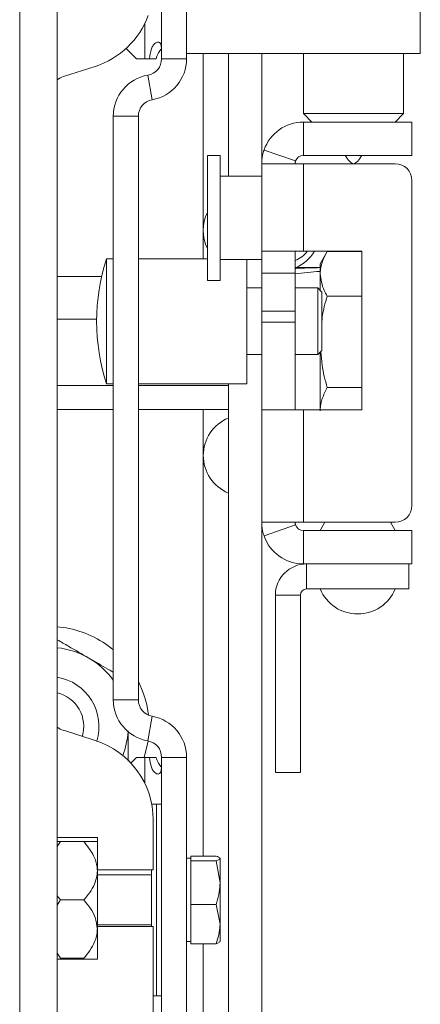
# Model space of a CAD drawing. Header units: millimetres. Extents: x 26 to 259, y 8 to 239.
# Tile 21 of 29: x 95 to 107, y 171 to 201. Entities that reach past the tile are written whole.
import ezdxf

# ---------------------------------------------------------------- set-up
doc = ezdxf.new("R2010")
doc.units = ezdxf.units.MM

msp = doc.modelspace()

# ---------------------------------------------------------------- linework, layer by layer
at = {"color": 7, "linetype": 'Continuous', "lineweight": 15}
for p, q in [((95.643, 154.519), (95.643, 230.769)), ((94.518, 210.019), (94.518, 169.269)), ((98.768, 208.457), (98.768, 199.68)), ((106.518, 199.832), (106.518, 204.832)), ((99.518, 202.332), (99.518, 199.68)), ((97.708, 199.99), (98.018, 199.68)), ((98.268, 199.68), (98.018, 199.68)), ((98.402, 199.68), (98.268, 199.68)), ((98.402, 199.68), (98.604, 199.68)), ((98.768, 199.68), (99.518, 199.68)), ((99.518, 199.832), (106.518, 199.832)), ((100.768, 199.832), (100.768, 196.157)), ((101.768, 199.832), (101.768, 196.532)), ((103.018, 199.832), (103.018, 198.032)), ((106.018, 198.032), (106.018, 199.832)), ((95.827, 199.146), (96.78, 199.451)), ((98.354, 199.188), (98.485, 198.449)), ((97.322, 180.457), (97.322, 197.957)), ((97.322, 197.957), (98.072, 197.957)), ((98.072, 180.457), (98.072, 197.957)), ((103.018, 198.032), (103.268, 197.782)), ((103.018, 198.032), (106.018, 198.032)), ((105.768, 197.782), (106.018, 198.032)), ((103.018, 196.782), (103.018, 197.782)), ((106.268, 197.782), (103.018, 197.782)), ((106.268, 196.782), (106.268, 197.782)), ((102.781, 196.614), (101.836, 196.941)), ((100.518, 196.782), (100.143, 196.782)), ((100.143, 196.782), (100.143, 193.032)), ((100.518, 196.782), (100.518, 193.032)), ((106.268, 196.782), (103.018, 196.782)), ((101.768, 196.532), (103.018, 196.532)), ((101.768, 196.532), (101.768, 193.907)), ((103.018, 196.532), (103.018, 193.907)), ((105.768, 196.532), (103.018, 196.532)), ((101.768, 196.157), (100.518, 196.157)), ((106.268, 186.282), (106.268, 196.032)), ((97.322, 193.682), (97.122, 193.682)), ((97.122, 193.682), (97.122, 193.541)), ((100.143, 193.682), (98.072, 193.682)), ((103.018, 193.907), (101.768, 193.907)), ((101.768, 193.907), (101.768, 193.249)), ((102.768, 193.907), (102.768, 193.249)), ((104.768, 193.907), (103.018, 193.907)), ((103.717, 193.877), (103.518, 193.532)), ((103.73, 193.899), (104.768, 193.899)), ((104.768, 193.907), (104.768, 189.157)), ((97.122, 193.541), (97.122, 189.932)), ((100.518, 193.657), (101.768, 193.657)), ((101.322, 193.657), (101.322, 193.541)), ((101.322, 193.541), (101.322, 189.932)), ((103.518, 193.419), (102.768, 193.419)), ((103.518, 193.231), (103.518, 193.532)), ((95.643, 193.152), (96.974, 193.152)), ((101.768, 193.249), (102.768, 193.249)), ((101.768, 192.114), (101.768, 193.249)), ((102.768, 192.114), (102.768, 193.249)), ((103.518, 192.736), (103.518, 193.231)), ((100.143, 193.032), (100.518, 193.032)), ((101.768, 192.807), (101.322, 192.807)), ((103.447, 192.807), (102.768, 192.807)), ((103.572, 192.682), (103.447, 192.807)), ((103.447, 190.807), (103.447, 192.807)), ((103.572, 192.682), (103.572, 190.932)), ((103.73, 192.563), (104.768, 192.563)), ((101.768, 192.114), (102.768, 192.114)), ((101.768, 191.785), (101.768, 192.114)), ((102.768, 191.785), (102.768, 192.114)), ((95.643, 191.874), (96.822, 191.874)), ((101.768, 191.785), (102.768, 191.785)), ((101.768, 191.782), (101.768, 189.157)), ((102.768, 191.782), (101.768, 191.782)), ((102.768, 191.782), (102.768, 189.157)), ((101.322, 190.807), (101.768, 190.807)), ((102.768, 190.807), (103.447, 190.807)), ((103.447, 190.807), (103.572, 190.932)), ((103.518, 189.157), (103.518, 190.878)), ((95.643, 189.879), (97.322, 189.879)), ((97.122, 189.932), (97.322, 189.932)), ((98.072, 189.932), (101.322, 189.932)), ((98.072, 189.879), (100.768, 189.879)), ((100.768, 189.932), (100.768, 168.645)), ((103.73, 189.82), (104.768, 189.82)), ((95.643, 189.162), (97.322, 189.162)), ((98.072, 189.162), (100.768, 189.162)), ((101.768, 189.157), (101.768, 185.782)), ((101.768, 189.157), (103.018, 189.157)), ((103.018, 189.157), (103.018, 185.782)), ((104.768, 189.157), (103.018, 189.157)), ((103.018, 185.782), (101.768, 185.782)), ((101.768, 185.782), (101.768, 168.645)), ((102.781, 185.7), (101.836, 185.373)), ((103.018, 185.782), (105.768, 185.782)), ((103.658, 185.782), (103.518, 185.532)), ((105.768, 185.532), (105.627, 185.782)), ((103.018, 184.532), (103.018, 185.532)), ((103.018, 185.532), (106.268, 185.532)), ((106.268, 185.532), (106.268, 184.532)), ((103.018, 184.532), (106.268, 184.532)), ((103.11, 184.532), (103.11, 183.782)), ((106.176, 183.782), (106.176, 184.532)), ((103.11, 183.782), (106.176, 183.782)), ((102.176, 178.282), (102.176, 183.598)), ((102.926, 183.598), (102.176, 183.598)), ((102.926, 178.282), (102.926, 183.598)), ((95.643, 182.646), (95.907, 182.613)), ((97.322, 180.457), (98.072, 180.457)), ((98.354, 179.226), (98.485, 179.964)), ((96.78, 179.238), (95.827, 179.543)), ((97.846, 178.562), (98.018, 178.733)), ((98.268, 178.733), (98.018, 178.733)), ((98.402, 178.733), (98.268, 178.733)), ((98.402, 178.733), (98.604, 178.733)), ((98.768, 178.733), (99.518, 178.733)), ((98.768, 169.957), (98.768, 178.733)), ((99.518, 169.957), (99.518, 178.733)), ((102.176, 178.282), (102.926, 178.282)), ((98.618, 177.332), (98.472, 177.332)), ((98.768, 177.332), (98.618, 177.332)), ((98.618, 177.332), (98.618, 171.582)), ((98.518, 175.357), (98.518, 176.857)), ((96.843, 176.332), (95.643, 176.332)), ((96.843, 175.357), (96.843, 176.332)), ((95.643, 176.062), (95.744, 176.207)), ((95.744, 176.207), (95.643, 176.207)), ((95.744, 176.207), (96.441, 176.207)), ((99.643, 175.707), (99.518, 175.707)), ((99.643, 175.701), (99.643, 175.771)), ((99.643, 175.771), (100.406, 175.771)), ((99.643, 175.631), (99.643, 175.701)), ((100.518, 175.707), (100.514, 175.713)), ((100.518, 174.974), (100.518, 175.701)), ((98.518, 175.357), (96.843, 175.357)), ((98.468, 175.357), (98.468, 173.657)), ((99.643, 174.974), (99.643, 175.631)), ((99.643, 175.631), (100.406, 175.631)), ((100.406, 175.631), (100.518, 174.974)), ((96.843, 175.332), (96.843, 173.657)), ((98.468, 175.207), (96.843, 175.207)), ((99.643, 174.317), (99.643, 174.974)), ((100.518, 173.73), (100.518, 174.974)), ((95.744, 174.457), (95.643, 174.585)), ((95.643, 174.297), (95.744, 174.457)), ((95.744, 174.457), (96.441, 174.457)), ((99.643, 174.317), (100.406, 174.317)), ((99.643, 173.73), (99.643, 174.317)), ((100.406, 174.317), (100.518, 173.73)), ((96.843, 173.707), (98.468, 173.707)), ((96.843, 172.682), (96.843, 173.657)), ((96.843, 173.657), (98.518, 173.657)), ((98.518, 171.075), (98.518, 173.657)), ((99.643, 173.143), (99.643, 173.73)), ((100.518, 173.73), (100.518, 173.208)), ((99.518, 173.207), (99.643, 173.207)), ((99.643, 173.143), (100.406, 173.143)), ((95.744, 172.707), (95.643, 172.863)), ((95.744, 172.707), (96.441, 172.707)), ((95.643, 172.682), (96.843, 172.682)), ((98.518, 171.582), (98.618, 171.582)), ((98.618, 171.582), (98.768, 171.582))]:
    msp.add_line(p, q, dxfattribs=at)
at = {"color": 8, "linetype": 'Continuous', "lineweight": 15}
for p, q in [((98.268, 200.742), (98.268, 199.68)), ((100.018, 199.832), (100.018, 193.682)), ((100.018, 189.162), (100.018, 175.771)), ((98.268, 177.947), (98.268, 178.733)), ((100.018, 173.143), (100.018, 168.645))]:
    msp.add_line(p, q, dxfattribs=at)
at = {"color": 7, "linetype": 'Continuous', "lineweight": 15, "flags": 128}
msp.add_lwpolyline([(98.361, 179.225), (98.348, 179.143), (98.247, 178.733)], dxfattribs=at)
at = {"color": 7, "linetype": 'Continuous', "lineweight": 15}
for centre, radius, start, end in [((96.018, 201.832), 2.5, 287.7447, 340.0516), ((98.268, 199.68), 0.5, 280, 0), ((98.268, 199.68), 1.25, 280, 0), ((96.018, 198.551), 0.625, 107.7447, 126.8699), ((98.572, 197.957), 1.25, 100, 180), ((98.572, 197.957), 0.5, 100, 180), ((103.018, 196.532), 1.25, 90, 160.9014), ((103.018, 196.532), 0.25, 90, 160.9014), ((105.768, 196.032), 0.5, 0, 90), ((101.236, 194.532), 1.219, 153.823, 206.177), ((102.831, 191.807), 6.009, 161.8194, 198.1806), ((102.518, 194.339), 0.75, 289.4712, 324.8203), ((102.299, 194.532), 1.219, 294.1019, 329.1481), ((101.236, 187.782), 1.219, 112.6199, 247.3801), ((105.768, 186.282), 0.5, 270, 0), ((103.018, 185.782), 0.25, 199.0986, 270), ((103.018, 185.782), 1.25, 199.0986, 270), ((103.11, 183.598), 0.934, 90, 180), ((103.11, 183.598), 0.184, 90, 180), ((104.643, 184.251), 1.219, 202.6199, 337.3801), ((95.393, 179.657), 3, 49.987, 80.1361), ((95.393, 179.657), 2.375, 59.8833, 83.9577), ((95.393, 179.657), 2.375, 35.6923, 59.8833), ((95.393, 179.657), 1.5, 343.1448, 80.4059), ((95.393, 179.657), 3, 6.5271, 26.7522), ((95.393, 179.657), 1.043, 343.5634, 76.1316), ((98.572, 180.457), 1.25, 180, 260), ((98.572, 180.457), 0.5, 180, 260), ((98.268, 178.733), 1.25, 0, 80), ((96.018, 180.138), 0.625, 233.1301, 252.2553), ((95.393, 179.657), 2.375, 338.5804, 356.3051), ((96.018, 176.857), 2.5, 0, 72.2553), ((98.268, 178.733), 0.5, 0, 80)]:
    msp.add_arc(centre, radius, start, end, dxfattribs=at)
for centre, start_param, end_param in [((102.431, 191.157), 1.427316, 1.516487), ((104.604, 191.157), 1.685421, 1.775639)]:
    msp.add_ellipse(centre, major_axis=(8.443, 0.464), ratio=0.262269, start_param=start_param, end_param=end_param, dxfattribs=at)
for points, knots in [([(98.768, 199.68), (98.768, 199.769), (98.769, 199.906), (98.759, 200.056), (98.738, 200.133), (98.706, 200.174), (98.666, 200.184), (98.616, 200.173), (98.564, 200.141), (98.507, 200.075), (98.434, 199.924), (98.415, 199.781), (98.402, 199.68)], [0, 0, 0, 0, 0.201783, 0.309311, 0.389272, 0.445933, 0.50288, 0.555545, 0.615229, 0.670932, 0.769361, 1, 1, 1, 1]), ([(98.763, 199.972), (98.73, 199.937), (98.654, 199.855), (98.622, 199.743), (98.604, 199.68)], [0, 0, 0, 0, 0.434991, 1, 1, 1, 1]), ([(101.836, 196.941), (101.835, 196.937), (101.832, 196.929), (101.824, 196.904), (101.814, 196.869), (101.797, 196.803), (101.774, 196.69), (101.77, 196.589), (101.768, 196.532)], [0, 0, 0, 0, 0.101318, 0.200587, 0.303114, 0.413759, 0.673249, 1, 1, 1, 1]), ([(102.781, 196.614), (102.78, 196.611), (102.778, 196.607), (102.771, 196.573), (102.768, 196.551), (102.768, 196.538), (102.768, 196.532)], [0, 0, 0, 0, 0.627786, 0.836575, 0.921962, 1, 1, 1, 1]), ([(103.518, 193.231), (103.521, 193.291), (103.532, 193.518), (103.646, 193.738), (103.73, 193.899)], [0, 0, 0, 0, 0.268353, 1, 1, 1, 1]), ([(103.73, 192.563), (103.698, 192.619), (103.573, 192.836), (103.541, 193.063), (103.518, 193.231)], [0, 0, 0, 0, 0.2571999, 1, 1, 1, 1]), ([(103.572, 191.822), (103.575, 191.857), (103.597, 192.109), (103.668, 192.353), (103.73, 192.563)], [0, 0, 0, 0, 0.138648, 1, 1, 1, 1]), ([(103.73, 189.82), (103.668, 190.043), (103.57, 190.398), (103.55, 190.765), (103.542, 190.902)], [0, 0, 0, 0, 0.62617, 1, 1, 1, 1]), ([(103.518, 189.118), (103.518, 189.134), (103.52, 189.26), (103.566, 189.498), (103.675, 189.712), (103.73, 189.82)], [0, 0, 0, 0, 0.070092, 0.530786, 1, 1, 1, 1]), ([(101.768, 185.782), (101.769, 185.731), (101.772, 185.642), (101.791, 185.539), (101.805, 185.476), (101.821, 185.419), (101.83, 185.392), (101.836, 185.373)], [0, 0, 0, 0, 0.293727, 0.506626, 0.609064, 0.722449, 1, 1, 1, 1]), ([(102.768, 185.782), (102.768, 185.776), (102.768, 185.765), (102.769, 185.751), (102.771, 185.739), (102.775, 185.722), (102.778, 185.71), (102.78, 185.704), (102.781, 185.7)], [0, 0, 0, 0, 0.064666, 0.128666, 0.195602, 0.268734, 0.536289, 1, 1, 1, 1]), ([(95.643, 182.258), (95.754, 182.193), (96.063, 182.014), (96.381, 181.829), (96.584, 181.711)], [0, 0, 0, 0, 0.362637, 1, 1, 1, 1]), ([(96.584, 181.711), (96.612, 181.695), (96.825, 181.572), (97.075, 181.427), (97.288, 181.303), (97.322, 181.284)], [0, 0, 0, 0, 0.113594, 0.860217, 1, 1, 1, 1]), ([(97.767, 179.53), (97.767, 179.324), (97.766, 179.017), (97.766, 178.719), (97.766, 178.621)], [0, 0, 0, 0, 0.669565, 1, 1, 1, 1]), ([(98.768, 178.733), (98.768, 178.644), (98.769, 178.508), (98.759, 178.358), (98.738, 178.281), (98.706, 178.24), (98.666, 178.23), (98.616, 178.24), (98.564, 178.273), (98.507, 178.339), (98.434, 178.489), (98.415, 178.633), (98.402, 178.733)], [0, 0, 0, 0, 0.2017826, 0.3093107, 0.3892725, 0.4459326, 0.5028796, 0.555545, 0.6152289, 0.6709317, 0.7693612, 1, 1, 1, 1]), ([(98.763, 178.441), (98.73, 178.477), (98.654, 178.559), (98.622, 178.671), (98.604, 178.733)], [0, 0, 0, 0, 0.434991, 1, 1, 1, 1]), ([(96.843, 175.332), (96.84, 175.382), (96.831, 175.552), (96.712, 175.861), (96.538, 176.084), (96.441, 176.207)], [0, 0, 0, 0, 0.158075, 0.53386, 1, 1, 1, 1]), ([(96.441, 176.207), (96.564, 176.207), (96.766, 176.207), (96.842, 176.207), (96.843, 176.207), (96.843, 176.207)], [0, 0, 0, 0, 0.592644, 0.981315, 1, 1, 1, 1]), ([(100.406, 175.771), (100.452, 175.753), (100.511, 175.73), (100.516, 175.706), (100.518, 175.701)], [0, 0, 0, 0, 0.7681533, 1, 1, 1, 1]), ([(100.518, 175.701), (100.504, 175.682), (100.486, 175.659), (100.42, 175.636), (100.406, 175.631)], [0, 0, 0, 0, 0.789, 1, 1, 1, 1]), ([(96.441, 174.457), (96.486, 174.511), (96.651, 174.713), (96.818, 175.01), (96.837, 175.262), (96.843, 175.332)], [0, 0, 0, 0, 0.210063, 0.779385, 1, 1, 1, 1]), ([(100.518, 174.974), (100.518, 174.958), (100.516, 174.736), (100.459, 174.519), (100.406, 174.317)], [0, 0, 0, 0, 0.070201, 1, 1, 1, 1]), ([(96.843, 173.582), (96.828, 173.701), (96.788, 174.021), (96.575, 174.289), (96.441, 174.457)], [0, 0, 0, 0, 0.371636, 1, 1, 1, 1]), ([(100.518, 173.73), (100.518, 173.716), (100.516, 173.518), (100.459, 173.323), (100.406, 173.143)], [0, 0, 0, 0, 0.070201, 1, 1, 1, 1]), ([(96.441, 172.707), (96.564, 172.865), (96.766, 173.126), (96.842, 173.446), (96.843, 173.576), (96.843, 173.582)], [0, 0, 0, 0, 0.592643, 0.981317, 1, 1, 1, 1]), ([(100.406, 173.143), (100.42, 173.148), (100.486, 173.17), (100.504, 173.194), (100.518, 173.213)], [0, 0, 0, 0, 0.211001, 1, 1, 1, 1])]:
    msp.add_open_spline(points, degree=3, knots=knots, dxfattribs=at)
msp.add_open_spline([(104.268, 196.782), (104.351, 196.657), (104.518, 196.407), (104.684, 196.657), (104.768, 196.782)], degree=3, dxfattribs=at)

doc.saveas('drawing.dxf')
